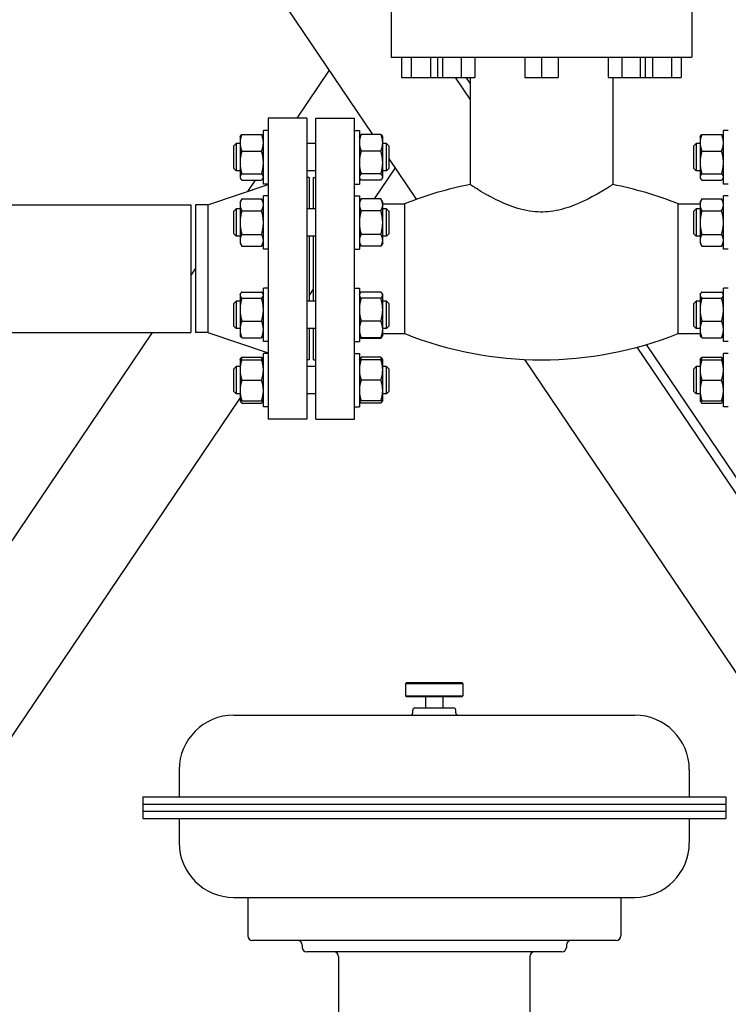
# Model space of a CAD drawing. Header units: inches. Extents: x 36 to 1719, y -84 to 1122.
# Tile 9 of 256: x 269 to 289, y 285 to 312. Entities that reach past the tile are written whole.
import ezdxf

# ---------------------------------------------------------------- set-up
doc = ezdxf.new("R2010")
doc.units = ezdxf.units.IN
doc.header["$LTSCALE"] = 48
doc.header["$MEASUREMENT"] = 0
doc.layers.add('Dimension (ANSI)', color=7, linetype='Continuous', lineweight=25)
doc.layers.add('Visible (ANSI)', color=7, linetype='Continuous', lineweight=30)
doc.styles.add('Note Text (ANSI)', font='tahoma.ttf')
doc.dimstyles.new('Architectural (ANSI)', dxfattribs={"dimscale": 48, "dimtxt": 0.125, "dimasz": 0.098425, "dimexe": 0.125, "dimexo": 0.0625, "dimgap": 0.031496, "dimtad": 0, "dimtih": 1, "dimtoh": 1, "dimdec": 4, "dimrnd": 1e-08, "dimzin": 3, "dimdsep": 46, "dimlunit": 4, "dimtxsty": 'Note Text (ANSI)', "dimcen": 0.09, "dimdle": 0.393701, "dimclrd": 256, "dimclre": 256, "dimclrt": 256, "dimadec": 0, "dimazin": 3, "dimtfac": 0.96, "dimtofl": 0, "dimtmove": 0, "dimatfit": 3, "dimfxl": 1, "dimfrac": 2, "dimtolj": 1, "dimtzin": 12, "dimlwd": -1, "dimlwe": -1, "dimarcsym": 0})

# ---------------------------------------------------------------- blocks, each defined once
blk = doc.blocks.new('*D14')
at = {"layer": 'Defpoints', "color": 0, "transparency": 16777216}
for p in [(250.914, 553.029), (117.211, 238.46), (345.663, 238.46)]:
    blk.add_point(p, dxfattribs=at)
at = {"layer": 'Dimension (ANSI)', "transparency": 16777216}
for p, q in [((247.914, 553.029), (111.211, 553.029)), ((117.211, 548.304), (117.211, 400.26)), ((117.211, 243.184), (117.211, 389.661)), ((342.663, 238.46), (111.211, 238.46))]:
    blk.add_line(p, q, dxfattribs=at)
for points in [[(116.424, 548.304), (117.999, 548.304), (117.211, 553.029)], [(116.424, 243.184), (117.999, 243.184), (117.211, 238.46)]]:
    blk.add_solid(points, dxfattribs=at)
at = {"layer": 'Dimension (ANSI)', "transparency": 16777216, "insert": (97.253, 398.748), "char_height": 6, "attachment_point": 1, "style": 'Note Text (ANSI)'}
blk.add_mtext('\\A1;26\'-2 9/16"', dxfattribs=at)

msp = doc.modelspace()

# ---------------------------------------------------------------- linework, layer by layer
at = {"layer": 'Visible (ANSI)'}
for p, q in [((279.04111, 308.6632), (242.4139, 362.90453)), ((279.5429, 313.02277), (279.5429, 310.78277)), ((287.7929, 313.02277), (287.7929, 310.78277)), ((279.5429, 310.78277), (287.7929, 310.78277)), ((279.8299, 310.78277), (279.8299, 310.22277)), ((280.0939, 310.78277), (280.0939, 310.22277)), ((280.6219, 310.78277), (280.6219, 310.22277)), ((280.81737, 310.78277), (280.81737, 310.22277)), ((280.95403, 310.78277), (280.95403, 310.22277)), ((281.46404, 310.78277), (281.46404, 310.22277)), ((281.83739, 310.78277), (281.83739, 310.22277)), ((283.21064, 310.78277), (283.21064, 310.22277)), ((283.6679, 310.78277), (283.6679, 310.22277)), ((284.12517, 310.78277), (284.12517, 310.22277)), ((285.49842, 310.78277), (285.49842, 310.22277)), ((285.87177, 310.78277), (285.87177, 310.22277)), ((286.38178, 310.78277), (286.38178, 310.22277)), ((286.51844, 310.78277), (286.51844, 310.22277)), ((286.7139, 310.78277), (286.7139, 310.22277)), ((287.2419, 310.78277), (287.2419, 310.22277)), ((287.5059, 310.78277), (287.5059, 310.22277)), ((276.96361, 309.10277), (277.85394, 310.42127)), ((279.8299, 310.22277), (280.0939, 310.22277)), ((280.0939, 310.22277), (280.6219, 310.22277)), ((280.6219, 310.22277), (280.81737, 310.22277)), ((280.81737, 310.22277), (280.95403, 310.22277)), ((280.95403, 310.22277), (281.46404, 310.22277)), ((281.7099, 309.62499), (281.30624, 310.22277)), ((281.46404, 310.22277), (281.83739, 310.22277)), ((281.7099, 310.07172), (281.6079, 310.22277)), ((281.7099, 310.22277), (281.7099, 307.28666)), ((283.21064, 310.22277), (283.6679, 310.22277)), ((283.6679, 310.22277), (284.12517, 310.22277)), ((285.49842, 310.22277), (285.87177, 310.22277)), ((285.6259, 310.22277), (285.6259, 307.28666)), ((285.87177, 310.22277), (286.38178, 310.22277)), ((286.38178, 310.22277), (286.51844, 310.22277)), ((286.51844, 310.22277), (286.7139, 310.22277)), ((286.7139, 310.22277), (287.2419, 310.22277)), ((287.2419, 310.22277), (287.5059, 310.22277)), ((277.2329, 309.10277), (276.1729, 309.10277)), ((276.1729, 309.10277), (276.1729, 300.85277)), ((277.2329, 309.10277), (277.2329, 300.85277)), ((277.4779, 309.10277), (278.5379, 309.10277)), ((277.4779, 300.85277), (277.4779, 309.10277)), ((278.5379, 300.85277), (278.5379, 309.10277)), ((276.1729, 308.77031), (276.0389, 308.77031)), ((276.0389, 307.30131), (276.0389, 308.77031)), ((278.5379, 308.77031), (278.6719, 308.77031)), ((278.6719, 308.77031), (278.6719, 307.30131)), ((288.7979, 308.77031), (288.6639, 308.77031)), ((288.6639, 307.30131), (288.6639, 308.77031)), ((275.3979, 308.59831), (275.40936, 308.61816)), ((275.3979, 308.59831), (275.3979, 308.43356)), ((275.44814, 308.6632), (275.98866, 308.6632)), ((276.0389, 308.59831), (276.02745, 308.61816)), ((278.6719, 308.59831), (278.68336, 308.61816)), ((279.26266, 308.6632), (278.72214, 308.6632)), ((279.3129, 308.59831), (279.30145, 308.61816)), ((279.3129, 308.43356), (279.3129, 308.59831)), ((288.0229, 308.59831), (288.03436, 308.61816)), ((288.0229, 308.59831), (288.0229, 308.43356)), ((288.07314, 308.6632), (288.61366, 308.6632)), ((288.6639, 308.59831), (288.65245, 308.61816)), ((275.2304, 308.34831), (275.2929, 308.41081)), ((275.2304, 307.72331), (275.2304, 308.34831)), ((275.2929, 308.41081), (275.2929, 307.66081)), ((275.3979, 308.41081), (275.2929, 308.41081)), ((275.3979, 308.43356), (275.3979, 307.89023)), ((275.44814, 308.20392), (275.98866, 308.20392)), ((277.4779, 308.41081), (277.2329, 308.41081)), ((279.26266, 308.20392), (278.72214, 308.20392)), ((279.3129, 307.89023), (279.3129, 308.43356)), ((279.4179, 308.41081), (279.3129, 308.41081)), ((279.4804, 308.34831), (279.4179, 308.41081)), ((279.4179, 307.66081), (279.4179, 308.41081)), ((279.4804, 308.34831), (279.4804, 307.72331)), ((287.8554, 308.34831), (287.9179, 308.41081)), ((287.8554, 307.72331), (287.8554, 308.34831)), ((287.9179, 308.41081), (287.9179, 307.66081)), ((288.0229, 308.41081), (287.9179, 308.41081)), ((288.0229, 308.43356), (288.0229, 307.89023)), ((288.07314, 308.20392), (288.61366, 308.20392)), ((280.24428, 306.88142), (279.4804, 308.01264)), ((275.2304, 307.72331), (275.2929, 307.66081)), ((275.3979, 307.66081), (275.2929, 307.66081)), ((275.3979, 307.89023), (275.3979, 307.49248)), ((277.4779, 307.66081), (277.2329, 307.66081)), ((279.09201, 306.89397), (279.6639, 307.7409)), ((279.3129, 307.49248), (279.3129, 307.89023)), ((279.4179, 307.66081), (279.3129, 307.66081)), ((279.4804, 307.72331), (279.4179, 307.66081)), ((287.8554, 307.72331), (287.9179, 307.66081)), ((288.0229, 307.66081), (287.9179, 307.66081)), ((288.0229, 307.89023), (288.0229, 307.49248)), ((275.3979, 307.49248), (275.3979, 307.47331)), ((275.3979, 307.47331), (275.40936, 307.45347)), ((275.44814, 307.57653), (275.98866, 307.57653)), ((275.44814, 307.40843), (275.98866, 307.40843)), ((275.60971, 307.09778), (275.81948, 307.40843)), ((276.0389, 307.47331), (276.02745, 307.45347)), ((277.2929, 307.47777), (277.2329, 307.47777)), ((277.2929, 307.47777), (277.2929, 306.61945)), ((277.4179, 307.47777), (277.4779, 307.47777)), ((277.4179, 306.61945), (277.4179, 307.47777)), ((278.6719, 307.47331), (278.68336, 307.45347)), ((279.26266, 307.57653), (278.72214, 307.57653)), ((279.26266, 307.40843), (278.72214, 307.40843)), ((279.3129, 307.47331), (279.30145, 307.45347)), ((279.3129, 307.47331), (279.3129, 307.49248)), ((288.0229, 307.49248), (288.0229, 307.47331)), ((288.0229, 307.47331), (288.03436, 307.45347)), ((288.07314, 307.57653), (288.61366, 307.57653)), ((288.07314, 307.40843), (288.61366, 307.40843)), ((288.6639, 307.47331), (288.65245, 307.45347)), ((274.5129, 306.72777), (276.1729, 307.28777)), ((276.1729, 307.30131), (276.0389, 307.30131)), ((278.5379, 307.30131), (278.6719, 307.30131)), ((288.7979, 307.30131), (288.6639, 307.30131)), ((275.3979, 306.80695), (275.44814, 306.89397)), ((275.44814, 306.89397), (275.98866, 306.89397)), ((276.0389, 306.80695), (275.98866, 306.89397)), ((276.1729, 306.97895), (276.0389, 306.97895)), ((276.0389, 305.50995), (276.0389, 306.97895)), ((278.5379, 306.97895), (278.6719, 306.97895)), ((278.6719, 306.97895), (278.6719, 305.50995)), ((278.6719, 306.80695), (278.72214, 306.89397)), ((279.26266, 306.89397), (278.72214, 306.89397)), ((279.3129, 306.80695), (279.26266, 306.89397)), ((288.0229, 306.80695), (288.07314, 306.89397)), ((288.07314, 306.89397), (288.61366, 306.89397)), ((288.6639, 306.80695), (288.61366, 306.89397)), ((288.7979, 306.97895), (288.6639, 306.97895)), ((288.6639, 305.50995), (288.6639, 306.97895)), ((261.2979, 306.72777), (274.0479, 306.72777)), ((274.0479, 306.72777), (274.0479, 303.22777)), ((274.5129, 306.72777), (274.1729, 306.72777)), ((274.1729, 306.72777), (274.1729, 303.22777)), ((274.5129, 306.72777), (274.5129, 303.22777)), ((275.2304, 306.55695), (275.2929, 306.61945)), ((275.2304, 305.93195), (275.2304, 306.55695)), ((275.2929, 306.61945), (275.2929, 305.86945)), ((275.3979, 306.61945), (275.2929, 306.61945)), ((275.3979, 306.80695), (275.3979, 306.73159)), ((275.3979, 306.73159), (275.3979, 306.24445)), ((275.44814, 306.56921), (275.98866, 306.56921)), ((277.4779, 306.61945), (277.2329, 306.61945)), ((279.26266, 306.56921), (278.72214, 306.56921)), ((279.3129, 306.73159), (279.3129, 306.80695)), ((279.3129, 306.75777), (279.9179, 306.75777)), ((279.3129, 306.24445), (279.3129, 306.73159)), ((279.4179, 306.61945), (279.3129, 306.61945)), ((279.4804, 306.55695), (279.4179, 306.61945)), ((279.4179, 305.86945), (279.4179, 306.61945)), ((279.4804, 306.55695), (279.4804, 305.93195)), ((279.9179, 303.19777), (279.9179, 306.75777)), ((287.4179, 306.75777), (288.0229, 306.75777)), ((287.4179, 303.19777), (287.4179, 306.75777)), ((287.8554, 306.55695), (287.9179, 306.61945)), ((287.8554, 305.93195), (287.8554, 306.55695)), ((287.9179, 306.61945), (287.9179, 305.86945)), ((288.0229, 306.61945), (287.9179, 306.61945)), ((288.0229, 306.80695), (288.0229, 306.73159)), ((288.0229, 306.73159), (288.0229, 306.24445)), ((288.07314, 306.56921), (288.61366, 306.56921)), ((275.3979, 306.24445), (275.3979, 305.75732)), ((279.3129, 305.75732), (279.3129, 306.24445)), ((288.0229, 306.24445), (288.0229, 305.75732)), ((275.2304, 305.93195), (275.2929, 305.86945)), ((275.3979, 305.86945), (275.2929, 305.86945)), ((275.3979, 305.75732), (275.3979, 305.68195)), ((275.44814, 305.9197), (275.98866, 305.9197)), ((277.4779, 305.86945), (277.2329, 305.86945)), ((277.2929, 305.86945), (277.2929, 304.08609)), ((277.4179, 304.08609), (277.4179, 305.86945)), ((279.26266, 305.9197), (278.72214, 305.9197)), ((279.4179, 305.86945), (279.3129, 305.86945)), ((279.3129, 305.68195), (279.3129, 305.75732)), ((279.4804, 305.93195), (279.4179, 305.86945)), ((287.8554, 305.93195), (287.9179, 305.86945)), ((288.0229, 305.86945), (287.9179, 305.86945)), ((288.0229, 305.75732), (288.0229, 305.68195)), ((288.07314, 305.9197), (288.61366, 305.9197)), ((275.3979, 305.68195), (275.44814, 305.59494)), ((275.44814, 305.59494), (275.98866, 305.59494)), ((276.0389, 305.68195), (275.98866, 305.59494)), ((276.1729, 305.50995), (276.0389, 305.50995)), ((278.5379, 305.50995), (278.6719, 305.50995)), ((278.6719, 305.68195), (278.72214, 305.59494)), ((279.26266, 305.59494), (278.72214, 305.59494)), ((279.3129, 305.68195), (279.26266, 305.59494)), ((288.0229, 305.68195), (288.07314, 305.59494)), ((288.07314, 305.59494), (288.61366, 305.59494)), ((288.6639, 305.68195), (288.61366, 305.59494)), ((288.7979, 305.50995), (288.6639, 305.50995)), ((274.0479, 304.7849), (274.1729, 304.97001)), ((276.1729, 304.44559), (276.0389, 304.44559)), ((276.0389, 302.97659), (276.0389, 304.44559)), ((277.2929, 304.22968), (277.4179, 304.41479)), ((278.5379, 304.44559), (278.6719, 304.44559)), ((278.6719, 304.44559), (278.6719, 302.97659)), ((288.7979, 304.44559), (288.6639, 304.44559)), ((288.6639, 302.97659), (288.6639, 304.44559)), ((275.3979, 304.27359), (275.40936, 304.29343)), ((275.3979, 304.27359), (275.3979, 304.25442)), ((275.3979, 304.25442), (275.3979, 303.85668)), ((275.44814, 304.33848), (275.98866, 304.33848)), ((275.44814, 304.17037), (275.98866, 304.17037)), ((276.0389, 304.27359), (276.02745, 304.29343)), ((278.6719, 304.27359), (278.68336, 304.29343)), ((279.26266, 304.33848), (278.72214, 304.33848)), ((279.26266, 304.17037), (278.72214, 304.17037)), ((279.3129, 304.27359), (279.30145, 304.29343)), ((279.3129, 304.25442), (279.3129, 304.27359)), ((279.3129, 303.85668), (279.3129, 304.25442)), ((288.0229, 304.27359), (288.03436, 304.29343)), ((288.0229, 304.27359), (288.0229, 304.25442)), ((288.0229, 304.25442), (288.0229, 303.85668)), ((288.07314, 304.33848), (288.61366, 304.33848)), ((288.07314, 304.17037), (288.61366, 304.17037)), ((288.6639, 304.27359), (288.65245, 304.29343)), ((275.2304, 304.02359), (275.2929, 304.08609)), ((275.2304, 303.39859), (275.2304, 304.02359)), ((275.2929, 304.08609), (275.2929, 303.33609)), ((275.3979, 304.08609), (275.2929, 304.08609)), ((275.3979, 303.85668), (275.3979, 303.31334)), ((277.4779, 304.08609), (277.2329, 304.08609)), ((279.4179, 304.08609), (279.3129, 304.08609)), ((279.3129, 303.31334), (279.3129, 303.85668)), ((279.4804, 304.02359), (279.4179, 304.08609)), ((279.4179, 303.33609), (279.4179, 304.08609)), ((279.4804, 304.02359), (279.4804, 303.39859)), ((287.8554, 304.02359), (287.9179, 304.08609)), ((287.8554, 303.39859), (287.8554, 304.02359)), ((287.9179, 304.08609), (287.9179, 303.33609)), ((288.0229, 304.08609), (287.9179, 304.08609)), ((288.0229, 303.85668), (288.0229, 303.31334)), ((275.2304, 303.39859), (275.2929, 303.33609)), ((275.3979, 303.33609), (275.2929, 303.33609)), ((275.3979, 303.31334), (275.3979, 303.14859)), ((275.44814, 303.54298), (275.98866, 303.54298)), ((277.4779, 303.33609), (277.2329, 303.33609)), ((277.2929, 303.33609), (277.2929, 302.47777)), ((277.4179, 302.47777), (277.4179, 303.33609)), ((279.26266, 303.54298), (278.72214, 303.54298)), ((279.4179, 303.33609), (279.3129, 303.33609)), ((279.3129, 303.14859), (279.3129, 303.31334)), ((279.4804, 303.39859), (279.4179, 303.33609)), ((287.8554, 303.39859), (287.9179, 303.33609)), ((288.0229, 303.33609), (287.9179, 303.33609)), ((288.0229, 303.31334), (288.0229, 303.14859)), ((288.07314, 303.54298), (288.61366, 303.54298)), ((261.2979, 303.22777), (274.0479, 303.22777)), ((261.36164, 285.99777), (272.99643, 303.22777)), ((274.5129, 303.22777), (274.1729, 303.22777)), ((274.5129, 303.22777), (276.1729, 302.66777)), ((275.3979, 303.14859), (275.40936, 303.12875)), ((275.44814, 303.0837), (275.98866, 303.0837)), ((276.0389, 303.14859), (276.02745, 303.12875)), ((278.6719, 303.14859), (278.68336, 303.12875)), ((278.68336, 303.12875), (278.72214, 303.06157)), ((279.26266, 303.0837), (278.72214, 303.0837)), ((279.26266, 303.06157), (278.72214, 303.06157)), ((279.30145, 303.12875), (279.26266, 303.06157)), ((279.3129, 303.14859), (279.30145, 303.12875)), ((279.3129, 303.19777), (279.9179, 303.19777)), ((287.4179, 303.19777), (288.0229, 303.19777)), ((288.0229, 303.14859), (288.03436, 303.12875)), ((288.07314, 303.0837), (288.61366, 303.0837)), ((288.6639, 303.14859), (288.65245, 303.12875)), ((276.1729, 302.97659), (276.0389, 302.97659)), ((278.5379, 302.97659), (278.6719, 302.97659)), ((294.9179, 290.06523), (286.30094, 302.82611)), ((294.9179, 290.51196), (286.55416, 302.89784)), ((288.7979, 302.97659), (288.6639, 302.97659)), ((275.3979, 302.48223), (275.40936, 302.50207)), ((275.44814, 302.54712), (275.98866, 302.54712)), ((276.0389, 302.48223), (276.02745, 302.50207)), ((276.1729, 302.65423), (276.0389, 302.65423)), ((276.0389, 301.18523), (276.0389, 302.65423)), ((278.5379, 302.65423), (278.6719, 302.65423)), ((278.6719, 302.65423), (278.6719, 301.18523)), ((278.6719, 302.48223), (278.68336, 302.50207)), ((279.26266, 302.54712), (278.72214, 302.54712)), ((279.3129, 302.48223), (279.30145, 302.50207)), ((288.0229, 302.48223), (288.03436, 302.50207)), ((288.07314, 302.54712), (288.61366, 302.54712)), ((288.6639, 302.48223), (288.65245, 302.50207)), ((288.7979, 302.65423), (288.6639, 302.65423)), ((288.6639, 301.18523), (288.6639, 302.65423)), ((275.2304, 302.23223), (275.2929, 302.29473)), ((275.2304, 301.60723), (275.2304, 302.23223)), ((275.2929, 302.29473), (275.2929, 301.54473)), ((275.3979, 302.29473), (275.2929, 302.29473)), ((275.3979, 302.48223), (275.3979, 302.20098)), ((275.44814, 302.48223), (275.98866, 302.48223)), ((277.2929, 302.47777), (277.2329, 302.47777)), ((277.4779, 302.29473), (277.2329, 302.29473)), ((277.4179, 302.47777), (277.4779, 302.47777)), ((279.26266, 302.48223), (278.72214, 302.48223)), ((279.3129, 302.20098), (279.3129, 302.48223)), ((279.4179, 302.29473), (279.3129, 302.29473)), ((279.4804, 302.23223), (279.4179, 302.29473)), ((279.4179, 301.54473), (279.4179, 302.29473)), ((279.4804, 302.23223), (279.4804, 301.60723)), ((294.52837, 285.72807), (283.21093, 302.48809)), ((287.8554, 302.23223), (287.9179, 302.29473)), ((287.8554, 301.60723), (287.8554, 302.23223)), ((287.9179, 302.29473), (287.9179, 301.54473)), ((288.0229, 302.29473), (287.9179, 302.29473)), ((288.0229, 302.48223), (288.0229, 302.20098)), ((288.07314, 302.48223), (288.61366, 302.48223)), ((275.3979, 302.20098), (275.3979, 301.63848)), ((279.3129, 301.63848), (279.3129, 302.20098)), ((288.0229, 302.20098), (288.0229, 301.63848)), ((275.44814, 301.91973), (275.98866, 301.91973)), ((279.26266, 301.91973), (278.72214, 301.91973)), ((288.07314, 301.91973), (288.61366, 301.91973)), ((261.48218, 280.81553), (275.3979, 301.42337)), ((275.2304, 301.60723), (275.2929, 301.54473)), ((275.3979, 301.54473), (275.2929, 301.54473)), ((275.3979, 301.63848), (275.3979, 301.35723)), ((277.4779, 301.54473), (277.2329, 301.54473)), ((279.3129, 301.35723), (279.3129, 301.63848)), ((279.4179, 301.54473), (279.3129, 301.54473)), ((279.4804, 301.60723), (279.4179, 301.54473)), ((287.8554, 301.60723), (287.9179, 301.54473)), ((288.0229, 301.54473), (287.9179, 301.54473)), ((288.0229, 301.63848), (288.0229, 301.35723)), ((275.3979, 301.35723), (275.40936, 301.33739)), ((275.44814, 301.35723), (275.98866, 301.35723)), ((275.44814, 301.29234), (275.98866, 301.29234)), ((276.0389, 301.35723), (276.02745, 301.33739)), ((276.1729, 301.18523), (276.0389, 301.18523)), ((278.5379, 301.18523), (278.6719, 301.18523)), ((278.6719, 301.35723), (278.68336, 301.33739)), ((279.26266, 301.35723), (278.72214, 301.35723)), ((279.26266, 301.29234), (278.72214, 301.29234)), ((279.3129, 301.35723), (279.30145, 301.33739)), ((288.0229, 301.35723), (288.03436, 301.33739)), ((288.07314, 301.35723), (288.61366, 301.35723)), ((288.07314, 301.29234), (288.61366, 301.29234)), ((288.6639, 301.35723), (288.65245, 301.33739)), ((288.7979, 301.18523), (288.6639, 301.18523)), ((277.2329, 300.85277), (276.1729, 300.85277)), ((277.4779, 300.85277), (278.5379, 300.85277)), ((279.9704, 293.62327), (279.9404, 293.59327)), ((281.5154, 293.59327), (279.9404, 293.59327)), ((279.9404, 293.59327), (279.9404, 293.25927)), ((279.9704, 293.62327), (281.4854, 293.62327)), ((281.4854, 293.62327), (281.5154, 293.59327)), ((281.5154, 293.59327), (281.5154, 293.25927)), ((279.9704, 293.22927), (279.9404, 293.25927)), ((279.9404, 293.25927), (281.5154, 293.25927)), ((281.4854, 293.22927), (279.9704, 293.22927)), ((280.4919, 293.22927), (280.4919, 292.92927)), ((280.9639, 293.22927), (280.9639, 292.92927)), ((281.4854, 293.22927), (281.5154, 293.25927)), ((280.1374, 292.79227), (280.1374, 292.86927)), ((280.1974, 292.92927), (281.2584, 292.92927)), ((281.3184, 292.79227), (281.3184, 292.86927)), ((275.2279, 292.73227), (286.2279, 292.73227)), ((273.7279, 291.23227), (273.7279, 290.48827)), ((287.7279, 291.23227), (287.7279, 290.48827)), ((272.7279, 290.48827), (272.7279, 290.29127)), ((272.7279, 290.48827), (288.7279, 290.48827)), ((288.7279, 290.48827), (288.7279, 290.29127)), ((272.7279, 290.29177), (272.7279, 290.09427)), ((272.7279, 290.29177), (288.7279, 290.29177)), ((272.7279, 290.29127), (288.7279, 290.29127)), ((272.7279, 290.09427), (272.7279, 289.89727)), ((272.7279, 290.09427), (288.7279, 290.09427)), ((272.7279, 290.09427), (288.7279, 290.09427)), ((288.7279, 290.29177), (288.7279, 290.09427)), ((288.7279, 290.09427), (288.7279, 289.89727)), ((272.7279, 289.89727), (288.7279, 289.89727)), ((273.7279, 289.89727), (273.7279, 289.23227)), ((287.7279, 289.89727), (287.7279, 289.23227)), ((275.2279, 287.73227), (286.2279, 287.73227)), ((275.6099, 287.73227), (275.6099, 286.67627)), ((285.8459, 287.73227), (285.8459, 286.67627)), ((285.7209, 286.55127), (275.7349, 286.55127)), ((277.1029, 286.42627), (277.1029, 286.36127)), ((284.3529, 286.42627), (284.3529, 286.36127)), ((284.2279, 286.23627), (277.2279, 286.23627)), ((278.1029, 286.11127), (278.1029, 283.93245)), ((283.3529, 286.11127), (283.3529, 283.93245))]:
    msp.add_line(p, q, dxfattribs=at)
for centre, radius, start, end in [((283.6679, 297.35215), 10.12562, 101.149565, 111.737051), ((283.6679, 297.35215), 10.12563, 68.262949, 78.850435), ((283.6679, 312.6034), 10.12562, 248.262949, 291.737051), ((280.0774, 292.79227), 0.06, 270, 0), ((280.1974, 292.86927), 0.06, 90, 180), ((281.2584, 292.86927), 0.06, 0, 90), ((281.3784, 292.79227), 0.06, 180, 270), ((275.2279, 291.23227), 1.5, 90, 180), ((286.2279, 291.23227), 1.5, 0, 90), ((275.2279, 289.23227), 1.5, 180, 270), ((286.2279, 289.23227), 1.5, 270, 0), ((275.7349, 286.67627), 0.125, 180, 270), ((285.7209, 286.67627), 0.125, 270, 0), ((276.9779, 286.42627), 0.125, 0, 90), ((277.2279, 286.36127), 0.125, 180, 270), ((284.2279, 286.36127), 0.125, 270, 0), ((284.4779, 286.42627), 0.125, 90, 180), ((277.9779, 286.11127), 0.125, 0, 90), ((283.4779, 286.11127), 0.125, 90, 180)]:
    msp.add_arc(centre, radius, start, end, dxfattribs=at)
for points, weights in [([(275.44814, 308.6632), (275.3979, 308.54014), (275.3979, 308.43356)], [1, 1.0379548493, 1]), ([(275.40936, 308.61816), (275.42165, 308.63945), (275.44814, 308.6632)], [1.01895290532, 1.01965956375, 1]), ([(275.98866, 308.6632), (276.01515, 308.63945), (276.02745, 308.61816)], [1, 1.01965956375, 1.01895290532]), ([(276.0389, 308.43356), (276.0389, 308.54014), (275.98866, 308.6632)], [1, 1.0379548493, 1]), ([(278.72214, 308.6632), (278.6719, 308.54014), (278.6719, 308.43356)], [1, 1.0379548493, 1]), ([(278.68336, 308.61816), (278.69565, 308.63945), (278.72214, 308.6632)], [1.01895290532, 1.01965956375, 1]), ([(279.3129, 308.43356), (279.3129, 308.54014), (279.26266, 308.6632)], [1, 1.0379548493, 1]), ([(279.26266, 308.6632), (279.28915, 308.63945), (279.30145, 308.61816)], [1, 1.01965956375, 1.01895290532]), ([(288.07314, 308.6632), (288.0229, 308.54014), (288.0229, 308.43356)], [1, 1.0379548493, 1]), ([(288.03436, 308.61816), (288.04665, 308.63945), (288.07314, 308.6632)], [1.01895290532, 1.01965956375, 1]), ([(288.61366, 308.6632), (288.64015, 308.63945), (288.65245, 308.61816)], [1, 1.01965956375, 1.01895290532]), ([(288.6639, 308.43356), (288.6639, 308.54014), (288.61366, 308.6632)], [1, 1.0379548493, 1]), ([(275.3979, 308.43356), (275.3979, 308.32699), (275.44814, 308.20392)], [1, 1.0379548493, 1]), ([(275.44814, 308.20392), (275.3979, 308.03581), (275.3979, 307.89023)], [1, 1.0379548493, 1]), ([(275.98866, 308.20392), (276.0389, 308.32699), (276.0389, 308.43356)], [1, 1.0379548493, 1]), ([(276.0389, 307.89023), (276.0389, 308.03581), (275.98866, 308.20392)], [1, 1.0379548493, 1]), ([(278.6719, 308.43356), (278.6719, 308.32699), (278.72214, 308.20392)], [1, 1.0379548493, 1]), ([(278.72214, 308.20392), (278.6719, 308.03581), (278.6719, 307.89023)], [1, 1.0379548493, 1]), ([(279.26266, 308.20392), (279.3129, 308.32699), (279.3129, 308.43356)], [1, 1.0379548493, 1]), ([(279.3129, 307.89023), (279.3129, 308.03581), (279.26266, 308.20392)], [1, 1.0379548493, 1]), ([(288.0229, 308.43356), (288.0229, 308.32699), (288.07314, 308.20392)], [1, 1.0379548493, 1]), ([(288.07314, 308.20392), (288.0229, 308.03581), (288.0229, 307.89023)], [1, 1.0379548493, 1]), ([(288.61366, 308.20392), (288.6639, 308.32699), (288.6639, 308.43356)], [1, 1.0379548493, 1]), ([(288.6639, 307.89023), (288.6639, 308.03581), (288.61366, 308.20392)], [1, 1.0379548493, 1]), ([(275.3979, 307.89023), (275.3979, 307.74464), (275.44814, 307.57653)], [1, 1.0379548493, 1]), ([(275.98866, 307.57653), (276.0389, 307.74464), (276.0389, 307.89023)], [1, 1.0379548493, 1]), ([(278.6719, 307.89023), (278.6719, 307.74464), (278.72214, 307.57653)], [1, 1.0379548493, 1]), ([(279.26266, 307.57653), (279.3129, 307.74464), (279.3129, 307.89023)], [1, 1.0379548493, 1]), ([(288.0229, 307.89023), (288.0229, 307.74464), (288.07314, 307.57653)], [1, 1.0379548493, 1]), ([(288.61366, 307.57653), (288.6639, 307.74464), (288.6639, 307.89023)], [1, 1.0379548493, 1]), ([(275.44814, 307.57653), (275.3979, 307.53149), (275.3979, 307.49248)], [1, 1.0379548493, 1]), ([(275.3979, 307.49248), (275.3979, 307.45347), (275.44814, 307.40843)], [1, 1.0379548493, 1]), ([(276.0389, 307.49248), (276.0389, 307.53149), (275.98866, 307.57653)], [1, 1.0379548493, 1]), ([(275.98866, 307.40843), (276.0389, 307.45347), (276.0389, 307.49248)], [1, 1.0379548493, 1]), ([(278.72214, 307.57653), (278.6719, 307.53149), (278.6719, 307.49248)], [1, 1.0379548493, 1]), ([(278.6719, 307.49248), (278.6719, 307.45347), (278.72214, 307.40843)], [1, 1.0379548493, 1]), ([(279.3129, 307.49248), (279.3129, 307.53149), (279.26266, 307.57653)], [1, 1.0379548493, 1]), ([(279.26266, 307.40843), (279.3129, 307.45347), (279.3129, 307.49248)], [1, 1.0379548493, 1]), ([(288.07314, 307.57653), (288.0229, 307.53149), (288.0229, 307.49248)], [1, 1.0379548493, 1]), ([(288.0229, 307.49248), (288.0229, 307.45347), (288.07314, 307.40843)], [1, 1.0379548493, 1]), ([(288.6639, 307.49248), (288.6639, 307.53149), (288.61366, 307.57653)], [1, 1.0379548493, 1]), ([(288.61366, 307.40843), (288.6639, 307.45347), (288.6639, 307.49248)], [1, 1.0379548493, 1]), ([(275.44814, 306.89397), (275.3979, 306.80695), (275.3979, 306.73159)], [1, 1.0379548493, 1]), ([(276.0389, 306.73159), (276.0389, 306.80695), (275.98866, 306.89397)], [1, 1.0379548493, 1]), ([(278.72214, 306.89397), (278.6719, 306.80695), (278.6719, 306.73159)], [1, 1.0379548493, 1]), ([(279.3129, 306.73159), (279.3129, 306.80695), (279.26266, 306.89397)], [1, 1.0379548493, 1]), ([(288.07314, 306.89397), (288.0229, 306.80695), (288.0229, 306.73159)], [1, 1.0379548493, 1]), ([(288.6639, 306.73159), (288.6639, 306.80695), (288.61366, 306.89397)], [1, 1.0379548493, 1]), ([(275.3979, 306.73159), (275.3979, 306.65623), (275.44814, 306.56921)], [1, 1.0379548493, 1]), ([(275.44814, 306.56921), (275.3979, 306.39518), (275.3979, 306.24445)], [1, 1.0379548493, 1]), ([(275.98866, 306.56921), (276.0389, 306.65623), (276.0389, 306.73159)], [1, 1.0379548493, 1]), ([(276.0389, 306.24445), (276.0389, 306.39518), (275.98866, 306.56921)], [1, 1.0379548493, 1]), ([(278.6719, 306.73159), (278.6719, 306.65623), (278.72214, 306.56921)], [1, 1.0379548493, 1]), ([(278.72214, 306.56921), (278.6719, 306.39518), (278.6719, 306.24445)], [1, 1.0379548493, 1]), ([(279.26266, 306.56921), (279.3129, 306.65623), (279.3129, 306.73159)], [1, 1.0379548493, 1]), ([(279.3129, 306.24445), (279.3129, 306.39518), (279.26266, 306.56921)], [1, 1.0379548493, 1]), ([(288.0229, 306.73159), (288.0229, 306.65623), (288.07314, 306.56921)], [1, 1.0379548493, 1]), ([(288.07314, 306.56921), (288.0229, 306.39518), (288.0229, 306.24445)], [1, 1.0379548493, 1]), ([(288.61366, 306.56921), (288.6639, 306.65623), (288.6639, 306.73159)], [1, 1.0379548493, 1]), ([(288.6639, 306.24445), (288.6639, 306.39518), (288.61366, 306.56921)], [1, 1.0379548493, 1]), ([(275.3979, 306.24445), (275.3979, 306.09373), (275.44814, 305.9197)], [1, 1.0379548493, 1]), ([(275.98866, 305.9197), (276.0389, 306.09373), (276.0389, 306.24445)], [1, 1.0379548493, 1]), ([(278.6719, 306.24445), (278.6719, 306.09373), (278.72214, 305.9197)], [1, 1.0379548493, 1]), ([(279.26266, 305.9197), (279.3129, 306.09373), (279.3129, 306.24445)], [1, 1.0379548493, 1]), ([(288.0229, 306.24445), (288.0229, 306.09373), (288.07314, 305.9197)], [1, 1.0379548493, 1]), ([(288.61366, 305.9197), (288.6639, 306.09373), (288.6639, 306.24445)], [1, 1.0379548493, 1]), ([(275.44814, 305.9197), (275.3979, 305.83268), (275.3979, 305.75732)], [1, 1.0379548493, 1]), ([(275.3979, 305.75732), (275.3979, 305.68195), (275.44814, 305.59494)], [1, 1.0379548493, 1]), ([(276.0389, 305.75732), (276.0389, 305.83268), (275.98866, 305.9197)], [1, 1.0379548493, 1]), ([(275.98866, 305.59494), (276.0389, 305.68195), (276.0389, 305.75732)], [1, 1.0379548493, 1]), ([(278.72214, 305.9197), (278.6719, 305.83268), (278.6719, 305.75732)], [1, 1.0379548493, 1]), ([(278.6719, 305.75732), (278.6719, 305.68195), (278.72214, 305.59494)], [1, 1.0379548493, 1]), ([(279.3129, 305.75732), (279.3129, 305.83268), (279.26266, 305.9197)], [1, 1.0379548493, 1]), ([(279.26266, 305.59494), (279.3129, 305.68195), (279.3129, 305.75732)], [1, 1.0379548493, 1]), ([(288.07314, 305.9197), (288.0229, 305.83268), (288.0229, 305.75732)], [1, 1.0379548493, 1]), ([(288.0229, 305.75732), (288.0229, 305.68195), (288.07314, 305.59494)], [1, 1.0379548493, 1]), ([(288.6639, 305.75732), (288.6639, 305.83268), (288.61366, 305.9197)], [1, 1.0379548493, 1]), ([(288.61366, 305.59494), (288.6639, 305.68195), (288.6639, 305.75732)], [1, 1.0379548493, 1]), ([(275.44814, 304.33848), (275.3979, 304.29343), (275.3979, 304.25442)], [1, 1.0379548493, 1]), ([(275.3979, 304.25442), (275.3979, 304.21541), (275.44814, 304.17037)], [1, 1.0379548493, 1]), ([(275.44814, 304.17037), (275.3979, 304.00226), (275.3979, 303.85668)], [1, 1.0379548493, 1]), ([(276.0389, 304.25442), (276.0389, 304.29343), (275.98866, 304.33848)], [1, 1.0379548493, 1]), ([(275.98866, 304.17037), (276.0389, 304.21541), (276.0389, 304.25442)], [1, 1.0379548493, 1]), ([(276.0389, 303.85668), (276.0389, 304.00226), (275.98866, 304.17037)], [1, 1.0379548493, 1]), ([(278.72214, 304.33848), (278.6719, 304.29343), (278.6719, 304.25442)], [1, 1.0379548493, 1]), ([(278.6719, 304.25442), (278.6719, 304.21541), (278.72214, 304.17037)], [1, 1.0379548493, 1]), ([(278.72214, 304.17037), (278.6719, 304.00226), (278.6719, 303.85668)], [1, 1.0379548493, 1]), ([(279.3129, 304.25442), (279.3129, 304.29343), (279.26266, 304.33848)], [1, 1.0379548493, 1]), ([(279.26266, 304.17037), (279.3129, 304.21541), (279.3129, 304.25442)], [1, 1.0379548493, 1]), ([(279.3129, 303.85668), (279.3129, 304.00226), (279.26266, 304.17037)], [1, 1.0379548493, 1]), ([(288.07314, 304.33848), (288.0229, 304.29343), (288.0229, 304.25442)], [1, 1.0379548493, 1]), ([(288.0229, 304.25442), (288.0229, 304.21541), (288.07314, 304.17037)], [1, 1.0379548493, 1]), ([(288.07314, 304.17037), (288.0229, 304.00226), (288.0229, 303.85668)], [1, 1.0379548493, 1]), ([(288.6639, 304.25442), (288.6639, 304.29343), (288.61366, 304.33848)], [1, 1.0379548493, 1]), ([(288.61366, 304.17037), (288.6639, 304.21541), (288.6639, 304.25442)], [1, 1.0379548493, 1]), ([(288.6639, 303.85668), (288.6639, 304.00226), (288.61366, 304.17037)], [1, 1.0379548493, 1]), ([(275.3979, 303.85668), (275.3979, 303.71109), (275.44814, 303.54298)], [1, 1.0379548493, 1]), ([(275.98866, 303.54298), (276.0389, 303.71109), (276.0389, 303.85668)], [1, 1.0379548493, 1]), ([(278.6719, 303.85668), (278.6719, 303.71109), (278.72214, 303.54298)], [1, 1.0379548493, 1]), ([(279.26266, 303.54298), (279.3129, 303.71109), (279.3129, 303.85668)], [1, 1.0379548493, 1]), ([(288.0229, 303.85668), (288.0229, 303.71109), (288.07314, 303.54298)], [1, 1.0379548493, 1]), ([(288.61366, 303.54298), (288.6639, 303.71109), (288.6639, 303.85668)], [1, 1.0379548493, 1]), ([(275.44814, 303.54298), (275.3979, 303.41992), (275.3979, 303.31334)], [1, 1.0379548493, 1]), ([(275.3979, 303.31334), (275.3979, 303.20677), (275.44814, 303.0837)], [1, 1.0379548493, 1]), ([(276.0389, 303.31334), (276.0389, 303.41992), (275.98866, 303.54298)], [1, 1.0379548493, 1]), ([(275.98866, 303.0837), (276.0389, 303.20677), (276.0389, 303.31334)], [1, 1.0379548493, 1]), ([(278.72214, 303.54298), (278.6719, 303.41992), (278.6719, 303.31334)], [1, 1.0379548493, 1]), ([(278.6719, 303.31334), (278.6719, 303.20677), (278.72214, 303.0837)], [1, 1.0379548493, 1]), ([(279.3129, 303.31334), (279.3129, 303.41992), (279.26266, 303.54298)], [1, 1.0379548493, 1]), ([(279.26266, 303.0837), (279.3129, 303.20677), (279.3129, 303.31334)], [1, 1.0379548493, 1]), ([(288.07314, 303.54298), (288.0229, 303.41992), (288.0229, 303.31334)], [1, 1.0379548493, 1]), ([(288.0229, 303.31334), (288.0229, 303.20677), (288.07314, 303.0837)], [1, 1.0379548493, 1]), ([(288.6639, 303.31334), (288.6639, 303.41992), (288.61366, 303.54298)], [1, 1.0379548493, 1]), ([(288.61366, 303.0837), (288.6639, 303.20677), (288.6639, 303.31334)], [1, 1.0379548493, 1]), ([(275.44814, 303.0837), (275.42165, 303.10745), (275.40936, 303.12875)], [1, 1.01965956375, 1.01895290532]), ([(276.02745, 303.12875), (276.01515, 303.10745), (275.98866, 303.0837)], [1.01895290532, 1.01965956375, 1]), ([(278.72214, 303.0837), (278.69565, 303.10745), (278.68336, 303.12875)], [1, 1.01965956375, 1.01895290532]), ([(278.69866, 303.10745), (278.70847, 303.08525), (278.72214, 303.06157)], [1.01477953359, 1.01005189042, 1]), ([(279.30145, 303.12875), (279.28915, 303.10745), (279.26266, 303.0837)], [1.01895290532, 1.01965956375, 1]), ([(279.26266, 303.06157), (279.27634, 303.08525), (279.28615, 303.10745)], [1, 1.01005189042, 1.01477953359]), ([(288.07314, 303.0837), (288.04665, 303.10745), (288.03436, 303.12875)], [1, 1.01965956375, 1.01895290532]), ([(288.65245, 303.12875), (288.64015, 303.10745), (288.61366, 303.0837)], [1.01895290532, 1.01965956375, 1]), ([(275.40936, 302.50207), (275.42165, 302.52337), (275.44814, 302.54712)], [1.01895290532, 1.01965956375, 1]), ([(275.44814, 302.54712), (275.43447, 302.51363), (275.42466, 302.48223)], [1, 1.01005189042, 1.01477953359]), ([(276.01215, 302.48223), (276.00234, 302.51363), (275.98866, 302.54712)], [1.01477953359, 1.01005189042, 1]), ([(275.98866, 302.54712), (276.01515, 302.52337), (276.02745, 302.50207)], [1, 1.01965956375, 1.01895290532]), ([(278.68336, 302.50207), (278.69565, 302.52337), (278.72214, 302.54712)], [1.01895290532, 1.01965956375, 1]), ([(278.72214, 302.54712), (278.70847, 302.51363), (278.69866, 302.48223)], [1, 1.01005189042, 1.01477953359]), ([(279.26266, 302.54712), (279.28915, 302.52337), (279.30145, 302.50207)], [1, 1.01965956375, 1.01895290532]), ([(279.28615, 302.48223), (279.27634, 302.51363), (279.26266, 302.54712)], [1.01477953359, 1.01005189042, 1]), ([(288.03436, 302.50207), (288.04665, 302.52337), (288.07314, 302.54712)], [1.01895290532, 1.01965956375, 1]), ([(288.07314, 302.54712), (288.05947, 302.51363), (288.04966, 302.48223)], [1, 1.01005189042, 1.01477953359]), ([(288.63715, 302.48223), (288.62734, 302.51363), (288.61366, 302.54712)], [1.01477953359, 1.01005189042, 1]), ([(288.61366, 302.54712), (288.64015, 302.52337), (288.65245, 302.50207)], [1, 1.01965956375, 1.01895290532]), ([(275.3979, 302.48223), (275.3979, 302.48223), (275.44814, 302.48223)], [1, 1.0379548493, 1]), ([(275.44814, 302.48223), (275.3979, 302.33151), (275.3979, 302.20098)], [1, 1.0379548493, 1]), ([(276.0389, 302.20098), (276.0389, 302.33151), (275.98866, 302.48223)], [1, 1.0379548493, 1]), ([(275.98866, 302.48223), (276.0389, 302.48223), (276.0389, 302.48223)], [1, 1.0379548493, 1]), ([(278.6719, 302.48223), (278.6719, 302.48223), (278.72214, 302.48223)], [1, 1.0379548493, 1]), ([(278.72214, 302.48223), (278.6719, 302.33151), (278.6719, 302.20098)], [1, 1.0379548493, 1]), ([(279.26266, 302.48223), (279.3129, 302.48223), (279.3129, 302.48223)], [1, 1.0379548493, 1]), ([(279.3129, 302.20098), (279.3129, 302.33151), (279.26266, 302.48223)], [1, 1.0379548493, 1]), ([(288.0229, 302.48223), (288.0229, 302.48223), (288.07314, 302.48223)], [1, 1.0379548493, 1]), ([(288.07314, 302.48223), (288.0229, 302.33151), (288.0229, 302.20098)], [1, 1.0379548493, 1]), ([(288.6639, 302.20098), (288.6639, 302.33151), (288.61366, 302.48223)], [1, 1.0379548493, 1]), ([(288.61366, 302.48223), (288.6639, 302.48223), (288.6639, 302.48223)], [1, 1.0379548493, 1]), ([(275.3979, 302.20098), (275.3979, 302.07045), (275.44814, 301.91973)], [1, 1.0379548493, 1]), ([(275.98866, 301.91973), (276.0389, 302.07045), (276.0389, 302.20098)], [1, 1.0379548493, 1]), ([(278.6719, 302.20098), (278.6719, 302.07045), (278.72214, 301.91973)], [1, 1.0379548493, 1]), ([(279.26266, 301.91973), (279.3129, 302.07045), (279.3129, 302.20098)], [1, 1.0379548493, 1]), ([(288.0229, 302.20098), (288.0229, 302.07045), (288.07314, 301.91973)], [1, 1.0379548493, 1]), ([(288.61366, 301.91973), (288.6639, 302.07045), (288.6639, 302.20098)], [1, 1.0379548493, 1]), ([(275.44814, 301.91973), (275.3979, 301.76901), (275.3979, 301.63848)], [1, 1.0379548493, 1]), ([(276.0389, 301.63848), (276.0389, 301.76901), (275.98866, 301.91973)], [1, 1.0379548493, 1]), ([(278.72214, 301.91973), (278.6719, 301.76901), (278.6719, 301.63848)], [1, 1.0379548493, 1]), ([(279.3129, 301.63848), (279.3129, 301.76901), (279.26266, 301.91973)], [1, 1.0379548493, 1]), ([(288.07314, 301.91973), (288.0229, 301.76901), (288.0229, 301.63848)], [1, 1.0379548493, 1]), ([(288.6639, 301.63848), (288.6639, 301.76901), (288.61366, 301.91973)], [1, 1.0379548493, 1]), ([(275.3979, 301.63848), (275.3979, 301.50795), (275.44814, 301.35723)], [1, 1.0379548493, 1]), ([(275.98866, 301.35723), (276.0389, 301.50795), (276.0389, 301.63848)], [1, 1.0379548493, 1]), ([(278.6719, 301.63848), (278.6719, 301.50795), (278.72214, 301.35723)], [1, 1.0379548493, 1]), ([(279.26266, 301.35723), (279.3129, 301.50795), (279.3129, 301.63848)], [1, 1.0379548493, 1]), ([(288.0229, 301.63848), (288.0229, 301.50795), (288.07314, 301.35723)], [1, 1.0379548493, 1]), ([(288.61366, 301.35723), (288.6639, 301.50795), (288.6639, 301.63848)], [1, 1.0379548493, 1]), ([(275.44814, 301.35723), (275.3979, 301.35723), (275.3979, 301.35723)], [1, 1.0379548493, 1]), ([(275.40071, 301.35723), (275.40952, 301.32698), (275.44814, 301.29234)], [1.01375847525, 1.02892942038, 1]), ([(276.0389, 301.35723), (276.0389, 301.35723), (275.98866, 301.35723)], [1, 1.0379548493, 1]), ([(275.98866, 301.29234), (276.02729, 301.32698), (276.0361, 301.35723)], [1, 1.02892942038, 1.01375847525]), ([(278.72214, 301.35723), (278.6719, 301.35723), (278.6719, 301.35723)], [1, 1.0379548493, 1]), ([(278.67471, 301.35723), (278.68352, 301.32698), (278.72214, 301.29234)], [1.01375847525, 1.02892942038, 1]), ([(279.3129, 301.35723), (279.3129, 301.35723), (279.26266, 301.35723)], [1, 1.0379548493, 1]), ([(279.26266, 301.29234), (279.30129, 301.32698), (279.3101, 301.35723)], [1, 1.02892942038, 1.01375847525]), ([(288.07314, 301.35723), (288.0229, 301.35723), (288.0229, 301.35723)], [1, 1.0379548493, 1]), ([(288.02571, 301.35723), (288.03452, 301.32698), (288.07314, 301.29234)], [1.01375847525, 1.02892942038, 1]), ([(288.6639, 301.35723), (288.6639, 301.35723), (288.61366, 301.35723)], [1, 1.0379548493, 1]), ([(288.61366, 301.29234), (288.65229, 301.32698), (288.6611, 301.35723)], [1, 1.02892942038, 1.01375847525])]:
    msp.add_rational_spline(points, weights, degree=2, dxfattribs=at)
for points, knots in [([(281.84593, 307.19966), (281.82119, 307.21519), (281.79944, 307.22901), (281.75385, 307.25815), (281.73399, 307.27102), (281.71411, 307.28392), (281.7099, 307.28666), (281.7099, 307.28666)], [-1.93096239, -1.93096239, -1.93096239, -1.93096239, -1.37789058, -1.37789058, -0.56473912, -0.56473912, 0, 0, 0, 0]), ([(282.13593, 307.02569), (282.04593, 307.07698), (281.96703, 307.12459), (281.882, 307.1771), (281.86323, 307.1888), (281.84593, 307.19966)], [-3.56476385, -3.56476385, -3.56476385, -3.56476385, -2.3178517, -2.3178517, -1.93096239, -1.93096239, -1.93096239, -1.93096239]), ([(285.6259, 307.28666), (285.6259, 307.28666), (285.62585, 307.28662), (285.62478, 307.28593), (285.61957, 307.28253), (285.5959, 307.26719), (285.57264, 307.25213), (285.5253, 307.22199), (285.50847, 307.21134), (285.48988, 307.19966)], [-18.52820071, -18.52820071, -18.52820071, -18.52820071, -18.44987764, -18.44987764, -17.75672551, -17.75672551, -16.74500226, -16.74500226, -16.27662174, -16.27662174, -16.27662174, -16.27662174]), ([(285.19988, 307.02569), (285.19804, 307.02464), (285.1962, 307.02359), (285.02045, 306.92364), (284.80657, 306.81137), (284.39602, 306.65029), (284.20177, 306.59003), (283.8065, 306.52862), (283.61641, 306.52399), (283.19996, 306.57281), (282.98676, 306.63389), (282.58888, 306.78612), (282.3977, 306.88123), (282.199, 306.99006), (282.16681, 307.00809), (282.13593, 307.02569)], [-14.46768657, -14.46768657, -14.46768657, -14.46768657, -14.43999136, -14.43999136, -11.83566402, -11.83566402, -9.89103328, -9.89103328, -8.14214843, -8.14214843, -6.11062283, -6.11062283, -3.99260723, -3.99260723, -3.56476385, -3.56476385, -3.56476385, -3.56476385])]:
    msp.add_open_spline(points, degree=3, knots=knots, dxfattribs=at)
msp.add_open_spline([(285.48988, 307.19966), (285.41807, 307.15458), (285.31999, 307.09414), (285.19988, 307.02569)], degree=3, dxfattribs=at)

# ---------------------------------------------------------------- dimensions: what is measured, and where the dimension line sits
at = {"layer": 'Dimension (ANSI)'}
dim = msp.add_linear_dim(base=(117.2113, 238.45957), p1=(250.9139, 553.02877), p2=(345.6629, 238.45957), angle=90, dimstyle='Architectural (ANSI)', override={"dimgap": 0.031496, "dimdec": 4, "dimlfac": 1, "dimtol": 0, "dimlim": 0, "dimtp": 0, "dimtm": 0, "dimtdec": 2, "dimatfit": 1}, dxfattribs=at)
dim.commit()
dim.dimension.update_dxf_attribs({"geometry": '*D14', "text_midpoint": (117.2113, 394.96059), "dimtype": 160})

doc.saveas('drawing.dxf')
